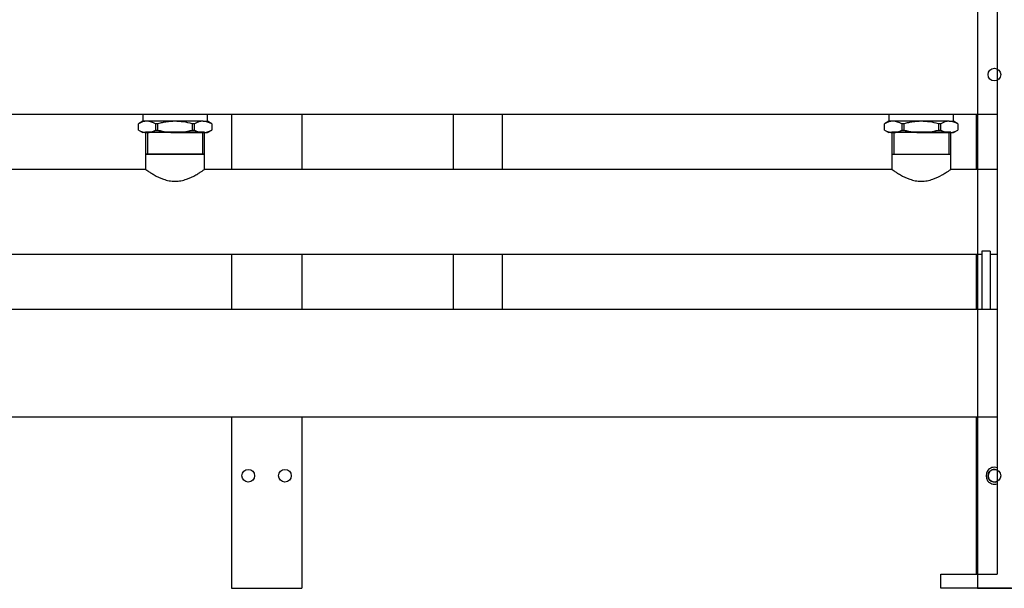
# Model space of a CAD drawing. Header units: millimetres. Extents: x -26820 to -12632, y -5851 to 1958.
# Tile 56 of 95: x -18982 to -18912, y 715 to 756. Entities that reach past the tile are written whole.
import ezdxf

# ---------------------------------------------------------------- set-up
doc = ezdxf.new("R2010")
doc.units = ezdxf.units.MM

# ---------------------------------------------------------------- blocks, each defined once
blk = doc.blocks.new('FRAME FRONT DN65 2X')
at = {"linetype": 'Continuous'}
for p, q in [((-26, 1490), (-26, 0)), ((504, 336.95), (504, 297.65)), ((554, 336.95), (554, 297.65)), ((1033, 336.95), (1033, 297.65)), ((504, 237.35), (504, 198.05)), ((554, 237.35), (554, 198.05)), ((1033, 237.35), (1033, 198.05)), ((504, 121.95), (504, 0)), ((554, 121.95), (554, 0)), ((1033, 121.95), (1033, 10)), ((-26, 0), (-22, 0)), ((-22, 0), (0, 0)), ((504, 0), (508, 0)), ((508, 0), (550, 0)), ((550, 0), (554, 0))]:
    blk.add_line(p, q, dxfattribs=at)
for centre in [(-14, 365), (-14, 80), (516, 80), (542, 80)]:
    blk.add_circle(centre, 4.5, dxfattribs=at)
blk.add_arc((1046, 80), 4.5, 63.6122, 296.3878, dxfattribs=at)
blk = doc.blocks.new('2xF')
at = {"linetype": 'Continuous'}
for p, q in [((1074, 470), (1074, 10)), ((36, 336.95), (1074, 336.95)), ((467.01, 336.75), (467.01, 331.8)), ((513.01, 331.8), (513.01, 336.75)), ((687.51, 336.75), (687.51, 297.45)), ((722.51, 297.45), (722.51, 336.75)), ((997.01, 336.75), (997.01, 331.8)), ((1043.01, 331.8), (1043.01, 336.75)), ((1059, 336.95), (1059, 297.65)), ((467.01, 331.8), (464.01, 330.07)), ((464.01, 325.54), (464.01, 330.06)), ((470.09, 331.8), (467.01, 331.8)), ((490.01, 331.8), (470.09, 331.8)), ((477.84, 330.06), (476.17, 330.06)), ((476.17, 330.06), (476.17, 325.54)), ((477.84, 325.54), (477.84, 330.06)), ((509.93, 331.8), (490.01, 331.8)), ((503.84, 330.06), (502.17, 330.06)), ((502.17, 330.06), (502.17, 325.54)), ((503.84, 325.54), (503.84, 330.06)), ((509.93, 331.8), (513.01, 331.8)), ((516.01, 330.07), (513.01, 331.8)), ((516.01, 330.06), (516.01, 325.54)), ((997.01, 331.8), (994.01, 330.07)), ((994.01, 325.54), (994.01, 330.06)), ((1000.09, 331.8), (997.01, 331.8)), ((1020.01, 331.8), (1000.09, 331.8)), ((1007.84, 330.06), (1006.17, 330.06)), ((1006.17, 330.06), (1006.17, 325.54)), ((1007.84, 325.54), (1007.84, 330.06)), ((1039.93, 331.8), (1020.01, 331.8)), ((1033.84, 330.06), (1032.17, 330.06)), ((1032.17, 330.06), (1032.17, 325.54)), ((1033.84, 325.54), (1033.84, 330.06)), ((1039.93, 331.8), (1043.01, 331.8)), ((1046.01, 330.07), (1043.01, 331.8)), ((1046.01, 330.06), (1046.01, 325.54)), ((464.01, 325.53), (467.01, 323.8)), ((470.09, 323.8), (467.01, 323.8)), ((469.04, 324), (469.04, 308.55)), ((490.01, 323.8), (470.09, 323.8)), ((470.52, 324), (470.52, 308.5)), ((476.17, 325.54), (477.84, 325.54)), ((490.01, 323.8), (509.93, 323.8)), ((502.17, 325.54), (503.84, 325.54)), ((509.48, 324), (509.48, 308.5)), ((509.93, 323.8), (513.01, 323.8)), ((510.95, 308.55), (510.95, 324)), ((513.01, 323.8), (516.01, 325.53)), ((994.01, 325.53), (997.01, 323.8)), ((1000.09, 323.8), (997.01, 323.8)), ((999.04, 324), (999.04, 308.55)), ((1020.01, 323.8), (1000.09, 323.8)), ((1000.52, 324), (1000.52, 308.5)), ((1006.17, 325.54), (1007.84, 325.54)), ((1020.01, 323.8), (1039.93, 323.8)), ((1032.17, 325.54), (1033.84, 325.54)), ((1039.48, 324), (1039.48, 308.5)), ((1039.93, 323.8), (1043.01, 323.8)), ((1040.95, 308.55), (1040.95, 324)), ((1043.01, 323.8), (1046.01, 325.53)), ((469.04, 308.55), (469.25, 308.5)), ((469.25, 308.5), (469.04, 308.45)), ((510.95, 308.45), (469.04, 308.45)), ((469.04, 308.45), (469.04, 297.65)), ((469.04, 308.55), (510.95, 308.55)), ((469.25, 308.5), (510.75, 308.5)), ((510.75, 308.5), (510.95, 308.55)), ((510.95, 308.45), (510.75, 308.5)), ((510.95, 297.65), (510.95, 308.45)), ((999.25, 308.5), (999.04, 308.45)), ((999.04, 308.55), (1040.95, 308.55)), ((999.04, 308.55), (999.25, 308.5)), ((999.04, 308.45), (1040.95, 308.45)), ((999.04, 308.45), (999.04, 297.65)), ((999.25, 308.5), (1040.75, 308.5)), ((1040.75, 308.5), (1040.95, 308.55)), ((1040.95, 308.45), (1040.75, 308.5)), ((1040.95, 297.65), (1040.95, 308.45)), ((469.04, 297.65), (36, 297.65)), ((999.04, 297.65), (510.95, 297.65)), ((1074, 297.65), (1040.95, 297.65)), ((1063, 239.56), (1063, 198.05)), ((1069, 239.56), (1063, 239.56)), ((1069, 239.56), (1069, 198.05)), ((47, 237.35), (1063, 237.35)), ((687.51, 237.15), (687.51, 229.8)), ((722.51, 229.8), (722.51, 237.15)), ((1059, 237.35), (1059, 198.05)), ((1069, 237.35), (1074, 237.35)), ((687.51, 229.8), (687.51, 197.85)), ((722.51, 197.85), (722.51, 229.8)), ((1074, 198.05), (36, 198.05)), ((36, 121.95), (1074, 121.95)), ((1059, 121.95), (1059, 10)), ((1034, 0), (1034, 10)), ((1034, 10), (1074, 10)), ((1084, 0), (1034, 0))]:
    blk.add_line(p, q, dxfattribs=at)
for p, q in [((510.95, 324), (469.04, 324)), ((1040.95, 324), (999.04, 324))]:
    blk.add_line(p, q)
for centre, radius, start, end in [((470.38, 319.3), 12.5, 91.33377, 120.64193), ((469.73, 319.06), 12.74, 59.63961, 88.38469), ((510.22, 319.3), 12.5, 91.33377, 120.64193), ((509.57, 319.06), 12.74, 59.63961, 88.38469), ((1000.38, 319.3), 12.5, 91.33377, 120.64193), ((999.73, 319.06), 12.74, 59.63961, 88.38469), ((1040.22, 319.3), 12.5, 91.33377, 120.64193), ((1039.57, 319.06), 12.74, 59.63961, 88.38469), ((470.45, 336.54), 12.74, 239.63961, 268.38469), ((469.8, 336.3), 12.5, 271.33377, 300.64193), ((510.28, 336.54), 12.74, 239.63961, 268.38469), ((509.63, 336.3), 12.5, 271.33377, 300.64193), ((1000.45, 336.54), 12.74, 239.63961, 268.38469), ((999.8, 336.3), 12.5, 271.33377, 300.64193), ((1040.28, 336.54), 12.74, 239.63961, 268.38469), ((1039.63, 336.3), 12.5, 271.33377, 300.64193), ((1072, 80), 6, 70.52878, 289.47122)]:
    blk.add_arc(centre, radius, start, end, dxfattribs=at)
for points, knots in [([(490.01, 331.8), (487.95, 331.8), (485.92, 331.64), (482.87, 331.19), (481.86, 331), (479.84, 330.57), (478.84, 330.32), (477.84, 330.06)], [0, 0, 0, 0, 0.5, 0.5, 0.75, 0.75, 1, 1, 1, 1]), ([(502.17, 330.06), (500.2, 330.59), (498.2, 331.03), (495.15, 331.48), (494.13, 331.6), (492.06, 331.76), (491.03, 331.8), (490.01, 331.8)], [0, 0, 0, 0, 0.5, 0.5, 0.75, 0.75, 1, 1, 1, 1]), ([(1020.01, 331.8), (1017.95, 331.8), (1015.92, 331.64), (1012.87, 331.19), (1011.86, 331), (1009.84, 330.57), (1008.84, 330.32), (1007.84, 330.06)], [0, 0, 0, 0, 0.5, 0.5, 0.75, 0.75, 1, 1, 1, 1]), ([(1032.17, 330.06), (1030.2, 330.59), (1028.2, 331.03), (1025.15, 331.48), (1024.13, 331.6), (1022.06, 331.76), (1021.03, 331.8), (1020.01, 331.8)], [0, 0, 0, 0, 0.5, 0.5, 0.75, 0.75, 1, 1, 1, 1]), ([(477.84, 325.54), (478.84, 325.27), (479.84, 325.03), (481.86, 324.6), (482.87, 324.41), (485.92, 323.96), (487.95, 323.8), (490.01, 323.8)], [0, 0, 0, 0, 0.25, 0.25, 0.5, 0.5, 1, 1, 1, 1]), ([(490.01, 323.8), (491.03, 323.8), (492.06, 323.84), (494.13, 324), (495.15, 324.12), (498.2, 324.57), (500.2, 325.01), (502.17, 325.54)], [0, 0, 0, 0, 0.25, 0.25, 0.5, 0.5, 1, 1, 1, 1]), ([(1007.84, 325.54), (1008.84, 325.27), (1009.84, 325.03), (1011.86, 324.6), (1012.87, 324.41), (1015.92, 323.96), (1017.95, 323.8), (1020.01, 323.8)], [0, 0, 0, 0, 0.25, 0.25, 0.5, 0.5, 1, 1, 1, 1]), ([(1020.01, 323.8), (1021.03, 323.8), (1022.06, 323.84), (1024.13, 324), (1025.15, 324.12), (1028.2, 324.57), (1030.2, 325.01), (1032.17, 325.54)], [0, 0, 0, 0, 0.25, 0.25, 0.5, 0.5, 1, 1, 1, 1]), ([(469.04, 297.65), (469.04, 297.65), (469.19, 297.55), (469.75, 297.17), (470.17, 296.88), (471.25, 296.16), (471.91, 295.73), (473.42, 294.78), (474.27, 294.27), (477.1, 292.68), (479.29, 291.56), (483.06, 290.23), (484.37, 289.86), (487.12, 289.33), (488.56, 289.18), (490, 289.18)], [0.750381, 0.750381, 0.750381, 0.750381, 0.78125, 0.78125, 0.8125, 0.8125, 0.84375, 0.84375, 0.875, 0.875, 0.9375, 0.9375, 0.96875, 0.96875, 1, 1, 1, 1]), ([(490, 289.18), (491.44, 289.18), (492.84, 289.32), (495.57, 289.84), (496.91, 290.22), (500.65, 291.54), (502.87, 292.66), (505.68, 294.24), (506.55, 294.76), (508.05, 295.7), (508.7, 296.13), (509.79, 296.85), (510.22, 297.14), (510.8, 297.54), (510.95, 297.65), (510.95, 297.65), (510.95, 297.65), (510.95, 297.65)], [0, 0, 0, 0, 0.03125, 0.03125, 0.0625, 0.0625, 0.125, 0.125, 0.15625, 0.15625, 0.1875, 0.1875, 0.21875, 0.21875, 0.25, 0.25, 0.2503813, 0.2503813, 0.2503813, 0.2503813]), ([(999.04, 297.65), (999.04, 297.65), (999.19, 297.55), (999.75, 297.17), (1000.17, 296.88), (1001.25, 296.16), (1001.91, 295.73), (1003.42, 294.78), (1004.27, 294.27), (1007.1, 292.68), (1009.29, 291.56), (1013.06, 290.23), (1014.37, 289.86), (1017.12, 289.33), (1018.56, 289.18), (1020, 289.18)], [0.750381, 0.750381, 0.750381, 0.750381, 0.78125, 0.78125, 0.8125, 0.8125, 0.84375, 0.84375, 0.875, 0.875, 0.9375, 0.9375, 0.96875, 0.96875, 1, 1, 1, 1]), ([(1020, 289.18), (1021.44, 289.18), (1022.84, 289.32), (1025.57, 289.84), (1026.91, 290.22), (1030.65, 291.54), (1032.87, 292.66), (1035.68, 294.24), (1036.55, 294.76), (1038.05, 295.7), (1038.7, 296.13), (1039.79, 296.85), (1040.22, 297.14), (1040.8, 297.54), (1040.95, 297.65), (1040.95, 297.65), (1040.95, 297.65), (1040.95, 297.65)], [0, 0, 0, 0, 0.03125, 0.03125, 0.0625, 0.0625, 0.125, 0.125, 0.15625, 0.15625, 0.1875, 0.1875, 0.21875, 0.21875, 0.25, 0.25, 0.2503813, 0.2503813, 0.2503813, 0.2503813])]:
    blk.add_open_spline(points, degree=3, knots=knots, dxfattribs=at)
blk.add_blockref('FRAME FRONT DN65 2X', (26, 0))

msp = doc.modelspace()

# ---------------------------------------------------------------- block references
at = {"xscale": 0.1, "yscale": 0.1, "zscale": 0.1}
for p in [(-19020.079, 715.296), (-18914.079, 715.299)]:
    msp.add_blockref('2xF', p, dxfattribs=at)

doc.saveas('drawing.dxf')
